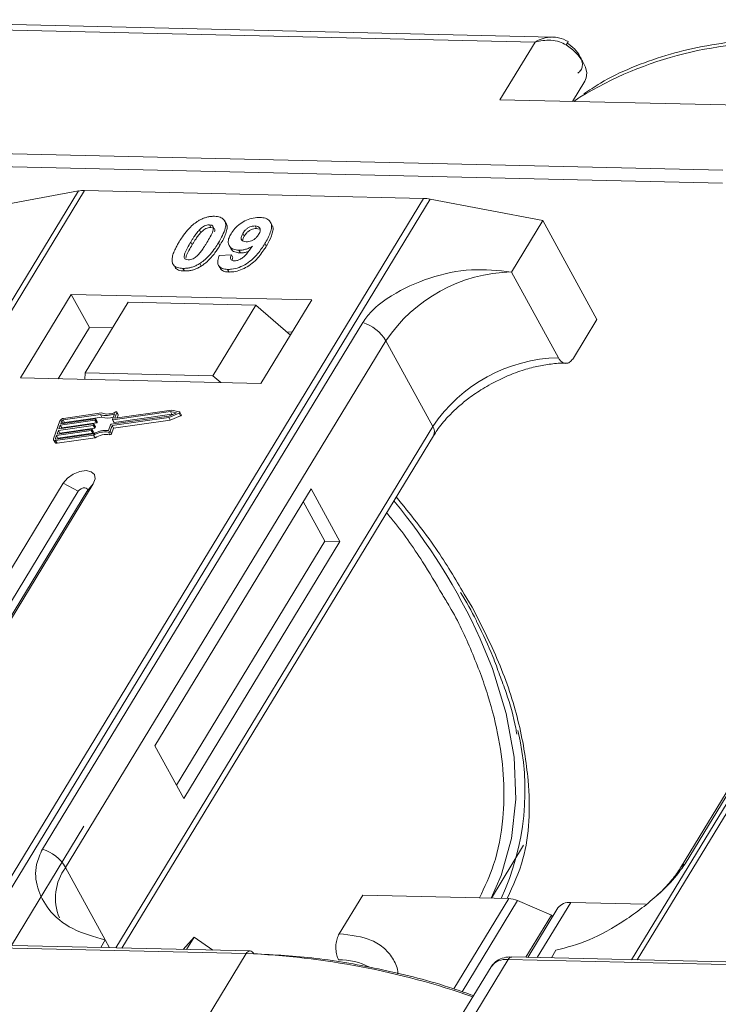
# Model space of a CAD drawing. Header units: millimetres. Extents: x 506 to 1981, y 649 to 1682.
# Tile 53 of 86: x 1360 to 1394, y 1576 to 1623. Entities that reach past the tile are written whole.
import ezdxf

# ---------------------------------------------------------------- set-up
doc = ezdxf.new("R2010")
doc.units = ezdxf.units.MM

msp = doc.modelspace()

# ---------------------------------------------------------------- linework, layer by layer
at = {"color": 7, "linetype": 'Continuous', "lineweight": 15}
for p, q in [((1385.748, 1622.19), (1349.678, 1623.018)), ((1349.313, 1622.768), (1384.921, 1621.951)), ((1384.921, 1621.951), (1383.24, 1619.189)), ((1386.709, 1619.11), (1387.301, 1620.083)), ((1383.24, 1619.189), (1395.759, 1618.902)), ((1393.892, 1615.833), (1358.284, 1616.65)), ((1358.27, 1616.028), (1393.877, 1615.211)), ((1363.084, 1614.832), (1341.403, 1579.202)), ((1341.673, 1579.196), (1363.369, 1614.853)), ((1358.706, 1614.026), (1363.084, 1614.832)), ((1363.369, 1614.853), (1379.586, 1614.481)), ((1379.586, 1614.481), (1357.889, 1578.824)), ((1358.222, 1578.816), (1379.902, 1614.446)), ((1379.902, 1614.446), (1385.284, 1613.416)), ((1370.143, 1613.283), (1370.074, 1613.409)), ((1383.79, 1610.961), (1385.284, 1613.416)), ((1385.284, 1613.416), (1387.87, 1608.688)), ((1411.21, 1613.727), (1389.53, 1578.097)), ((1389.799, 1578.091), (1411.496, 1613.748)), ((1368.873, 1612.979), (1368.942, 1612.853)), ((1369.345, 1613.212), (1369.414, 1613.086)), ((1371.6, 1613.036), (1371.531, 1613.162)), ((1371.6, 1613.036), (1371.727, 1613.01)), ((1372.33, 1613.218), (1372.261, 1613.344)), ((1370.945, 1612.803), (1371.014, 1612.677)), ((1368.451, 1612.388), (1368.52, 1612.262)), ((1369.844, 1612.227), (1369.775, 1612.353)), ((1370.291, 1612.223), (1370.36, 1612.097)), ((1370.756, 1611.999), (1370.825, 1611.873)), ((1372.067, 1612.197), (1371.998, 1612.323)), ((1369.816, 1611.745), (1370.4, 1611.784)), ((1370.4, 1611.784), (1370.468, 1611.658)), ((1367.656, 1611.272), (1367.725, 1611.146)), ((1368.081, 1611.135), (1368.15, 1611.009)), ((1368.888, 1611.369), (1368.957, 1611.243)), ((1369.78, 1611.279), (1369.849, 1611.153)), ((1370.214, 1611.086), (1370.283, 1610.96)), ((1386.031, 1606.863), (1383.79, 1610.961)), ((1362.743, 1609.888), (1360.316, 1605.898)), ((1374.236, 1609.624), (1362.743, 1609.888)), ((1362.743, 1609.888), (1363.605, 1608.312)), ((1371.809, 1605.635), (1374.236, 1609.624)), ((1365.466, 1609.514), (1363.412, 1606.139)), ((1371.571, 1609.374), (1365.466, 1609.514)), ((1369.517, 1605.998), (1371.571, 1609.374)), ((1371.571, 1609.374), (1373.216, 1607.947)), ((1386.75, 1606.847), (1387.87, 1608.688)), ((1376.677, 1608.553), (1361.364, 1583.387)), ((1363.605, 1608.312), (1362.112, 1605.857)), ((1364.719, 1608.287), (1363.605, 1608.312)), ((1373.302, 1608.09), (1373.045, 1608.096)), ((1392.087, 1582.682), (1407.4, 1607.848)), ((1362.472, 1582.51), (1377.785, 1607.676)), ((1380.027, 1603.578), (1377.785, 1607.676)), ((1407.185, 1607.661), (1391.872, 1582.496)), ((1360.316, 1605.898), (1371.809, 1605.635)), ((1363.412, 1606.139), (1363.388, 1605.828)), ((1369.517, 1605.998), (1363.412, 1606.139)), ((1369.885, 1605.679), (1369.517, 1605.998)), ((1364.136, 1604.149), (1362.348, 1603.895)), ((1364.19, 1604.224), (1362.373, 1603.966)), ((1362.417, 1603.769), (1364.205, 1604.023)), ((1364.205, 1604.023), (1364.136, 1604.149)), ((1364.649, 1603.684), (1367.408, 1604.076)), ((1364.692, 1603.623), (1367.402, 1604.007)), ((1364.709, 1603.911), (1364.807, 1604.185)), ((1367.485, 1604.288), (1364.725, 1603.897)), ((1364.794, 1603.77), (1367.554, 1604.162)), ((1364.826, 1603.995), (1364.918, 1604.252)), ((1364.834, 1603.981), (1364.826, 1603.995)), ((1367.529, 1604.362), (1364.843, 1603.98)), ((1364.987, 1604.144), (1364.918, 1604.27)), ((1364.918, 1604.252), (1364.987, 1604.125)), ((1364.94, 1603.994), (1364.987, 1604.125)), ((1367.402, 1604.007), (1367.893, 1604.214)), ((1367.471, 1603.881), (1367.402, 1604.007)), ((1367.408, 1604.076), (1367.77, 1604.228)), ((1367.471, 1603.881), (1367.962, 1604.088)), ((1367.77, 1604.228), (1367.485, 1604.288)), ((1367.554, 1604.162), (1367.485, 1604.288)), ((1367.917, 1604.28), (1367.529, 1604.362)), ((1367.554, 1604.162), (1367.594, 1604.154)), ((1367.893, 1604.214), (1367.962, 1604.088)), ((1368.001, 1604.143), (1367.933, 1604.269)), ((1362.198, 1603.841), (1361.892, 1602.989)), ((1363.784, 1603.628), (1362.124, 1603.392)), ((1362.149, 1603.463), (1363.81, 1603.699)), ((1362.213, 1603.641), (1362.149, 1603.463)), ((1362.193, 1603.266), (1363.853, 1603.502)), ((1363.873, 1603.876), (1362.213, 1603.641)), ((1362.282, 1603.515), (1362.213, 1603.641)), ((1362.238, 1603.712), (1363.899, 1603.947)), ((1362.289, 1603.854), (1362.238, 1603.712)), ((1362.27, 1603.48), (1362.282, 1603.515)), ((1362.282, 1603.515), (1363.942, 1603.75)), ((1362.358, 1603.729), (1362.289, 1603.854)), ((1362.348, 1603.895), (1362.417, 1603.769)), ((1363.853, 1603.502), (1363.784, 1603.628)), ((1363.826, 1603.685), (1363.813, 1603.649)), ((1363.882, 1603.523), (1363.813, 1603.649)), ((1363.895, 1603.568), (1363.826, 1603.694)), ((1363.895, 1603.559), (1363.826, 1603.685)), ((1363.942, 1603.75), (1363.873, 1603.876)), ((1363.882, 1603.523), (1363.895, 1603.559)), ((1363.915, 1603.933), (1363.902, 1603.897)), ((1363.971, 1603.771), (1363.902, 1603.897)), ((1363.984, 1603.816), (1363.915, 1603.942)), ((1363.984, 1603.807), (1363.915, 1603.933)), ((1363.971, 1603.771), (1363.984, 1603.807)), ((1364.521, 1603.389), (1364.62, 1603.663)), ((1364.594, 1603.348), (1364.692, 1603.623)), ((1364.663, 1603.222), (1364.761, 1603.496)), ((1364.761, 1603.496), (1364.692, 1603.623)), ((1364.709, 1603.902), (1364.778, 1603.776)), ((1364.794, 1603.77), (1364.725, 1603.897)), ((1364.761, 1603.496), (1367.471, 1603.881)), ((1380.027, 1603.578), (1364.866, 1578.663)), ((1362.035, 1603.144), (1361.984, 1603.002)), ((1361.991, 1602.902), (1363.808, 1603.16)), ((1362.017, 1602.973), (1363.805, 1603.227)), ((1363.695, 1603.38), (1362.035, 1603.144)), ((1362.104, 1603.018), (1362.035, 1603.144)), ((1362.06, 1603.215), (1363.72, 1603.451)), ((1362.124, 1603.392), (1362.06, 1603.215)), ((1362.06, 1602.776), (1363.877, 1603.034)), ((1362.091, 1602.984), (1362.104, 1603.018)), ((1362.104, 1603.018), (1363.764, 1603.254)), ((1362.193, 1603.266), (1362.124, 1603.392)), ((1362.18, 1603.232), (1362.193, 1603.266)), ((1363.764, 1603.254), (1363.695, 1603.38)), ((1363.737, 1603.436), (1363.724, 1603.401)), ((1363.793, 1603.275), (1363.724, 1603.401)), ((1363.806, 1603.319), (1363.737, 1603.446)), ((1363.737, 1603.436), (1363.806, 1603.31)), ((1363.793, 1603.275), (1363.806, 1603.31)), ((1363.877, 1603.034), (1363.808, 1603.16)), ((1364.517, 1603.307), (1364.586, 1603.181)), ((1364.663, 1603.222), (1364.594, 1603.348)), ((1365.164, 1578.657), (1380.06, 1603.137)), ((1361.893, 1602.934), (1361.962, 1602.808)), ((1361.984, 1603.002), (1361.999, 1602.974)), ((1362.06, 1602.776), (1361.991, 1602.902)), ((1362.356, 1600.873), (1356.754, 1591.666)), ((1358.19, 1591.633), (1363.793, 1600.84)), ((1362.356, 1600.873), (1363.076, 1600.483)), ((1363.793, 1600.84), (1363.486, 1600.473)), ((1363.076, 1600.483), (1357.474, 1591.276)), ((1357.934, 1591.349), (1363.486, 1600.473)), ((1374.208, 1600.6), (1366.738, 1588.324)), ((1375.588, 1598.079), (1374.208, 1600.6)), ((1374.869, 1598.095), (1373.835, 1599.987)), ((1367.773, 1586.433), (1374.869, 1598.095)), ((1368.118, 1585.803), (1375.588, 1598.079)), ((1375.588, 1598.079), (1374.869, 1598.095)), ((1381.913, 1594.944), (1381.528, 1595.565)), ((1366.738, 1588.324), (1368.118, 1585.803)), ((1363.344, 1584.481), (1359.874, 1578.778)), ((1382.835, 1581.042), (1384.37, 1583.564)), ((1362.472, 1582.51), (1364.368, 1579.043)), ((1375.554, 1579.342), (1376.674, 1581.183)), ((1376.674, 1581.183), (1383.659, 1581.023)), ((1383.659, 1581.023), (1381.033, 1576.708)), ((1384.077, 1580.924), (1381.428, 1576.571)), ((1384.077, 1580.924), (1385.708, 1580.229)), ((1386.01, 1580.571), (1384.574, 1578.211)), ((1385.02, 1578.201), (1386.62, 1580.83)), ((1390.196, 1580.748), (1386.62, 1580.83)), ((1384.482, 1578.213), (1385.708, 1580.229)), ((1385.752, 1580.148), (1385.708, 1580.229)), ((1335.501, 1579.208), (1371.109, 1578.391)), ((1371.291, 1578.516), (1335.684, 1579.333)), ((1364.368, 1579.043), (1364.147, 1578.68)), ((1364.368, 1579.043), (1364.573, 1578.67)), ((1368.094, 1578.589), (1368.613, 1579.177)), ((1368.253, 1578.586), (1368.613, 1579.177)), ((1368.613, 1579.177), (1369.508, 1578.557)), ((1385.696, 1578.185), (1385.918, 1578.549)), ((1371.109, 1578.391), (1369.241, 1575.322)), ((1381.76, 1575.035), (1383.628, 1578.104)), ((1383.628, 1578.104), (1419.236, 1577.287)), ((1419.418, 1577.412), (1383.81, 1578.229)), ((1382.814, 1577.758), (1381.165, 1575.049))]:
    msp.add_line(p, q, dxfattribs=at)
at = {"color": 7, "linetype": 'Continuous', "lineweight": 15, "flags": 128}
for points in [[(1387.301, 1620.083), (1387.368, 1620.241), (1387.388, 1620.485), (1387.329, 1620.754), (1387.192, 1621.036), (1386.986, 1621.315), (1386.72, 1621.579), (1386.408, 1621.813)], [(1387.061, 1619.309), (1387.017, 1619.279), (1386.773, 1619.108)], [(1364.843, 1603.98), (1364.838, 1603.98), (1364.834, 1603.981), (1364.831, 1603.982), (1364.828, 1603.983), (1364.826, 1603.986), (1364.825, 1603.988), (1364.825, 1603.992), (1364.826, 1603.995)], [(1364.864, 1604.274), (1364.876, 1604.279), (1364.888, 1604.281), (1364.899, 1604.281), (1364.908, 1604.279), (1364.914, 1604.274), (1364.919, 1604.268), (1364.92, 1604.26), (1364.918, 1604.252)], [(1367.917, 1604.28), (1367.926, 1604.276), (1367.932, 1604.269), (1367.935, 1604.261), (1367.933, 1604.251), (1367.927, 1604.24), (1367.918, 1604.23), (1367.907, 1604.221), (1367.893, 1604.214)], [(1367.962, 1604.088), (1367.976, 1604.095), (1367.987, 1604.104), (1367.996, 1604.114), (1368.002, 1604.125), (1368.004, 1604.135), (1368.001, 1604.143)], [(1363.81, 1603.699), (1363.814, 1603.699), (1363.818, 1603.699), (1363.821, 1603.698), (1363.824, 1603.696), (1363.826, 1603.694), (1363.827, 1603.691), (1363.827, 1603.688), (1363.826, 1603.685)], [(1363.899, 1603.947), (1363.903, 1603.948), (1363.907, 1603.947), (1363.91, 1603.946), (1363.913, 1603.944), (1363.915, 1603.942), (1363.916, 1603.939), (1363.916, 1603.936), (1363.915, 1603.933)], [(1364.725, 1603.897), (1364.721, 1603.896), (1364.717, 1603.897), (1364.714, 1603.898), (1364.711, 1603.899), (1364.709, 1603.902), (1364.708, 1603.904), (1364.708, 1603.908), (1364.709, 1603.911)], [(1363.72, 1603.451), (1363.725, 1603.451), (1363.729, 1603.451), (1363.732, 1603.45), (1363.735, 1603.448), (1363.737, 1603.446), (1363.738, 1603.443), (1363.738, 1603.44), (1363.737, 1603.436)], [(1361.991, 1602.902), (1361.965, 1602.901), (1361.942, 1602.903), (1361.921, 1602.91), (1361.905, 1602.92), (1361.894, 1602.934), (1361.888, 1602.95), (1361.887, 1602.969), (1361.892, 1602.989)], [(1361.984, 1603.002), (1361.982, 1602.996), (1361.982, 1602.989), (1361.984, 1602.984), (1361.988, 1602.979), (1361.993, 1602.976), (1362, 1602.974), (1362.008, 1602.973), (1362.017, 1602.973)], [(1363.793, 1600.84), (1363.881, 1601.076), (1363.846, 1601.279), (1363.694, 1601.417), (1363.448, 1601.47), (1363.144, 1601.43), (1362.83, 1601.302), (1362.553, 1601.106), (1362.356, 1600.873)], [(1363.486, 1600.473), (1363.511, 1600.541), (1363.501, 1600.598), (1363.458, 1600.638), (1363.388, 1600.653), (1363.301, 1600.641), (1363.212, 1600.605), (1363.133, 1600.549), (1363.076, 1600.483)], [(1382.812, 1581.042), (1383.301, 1582.129), (1383.798, 1583.885), (1384.005, 1585.773), (1383.92, 1587.77), (1383.543, 1589.856), (1382.879, 1592.007), (1382.293, 1593.438)]]:
    msp.add_lwpolyline(points, dxfattribs=at)
at = {"color": 7, "linetype": 'Continuous', "lineweight": 15}
for centre, radius, start, end in [((1385.745, 1622.279), 0.81, 324.8839, 338.0058), ((1396.33, 1604.126), 17.788, 86.5445, 121.4052), ((1363.329, 1613.449), 1.404, 88.3644, 100.0749), ((1379.534, 1612.558), 1.923, 78.9596, 88.4511), ((1383.958, 1603.524), 7.439, 91.2925, 146.0732), ((1376.035, 1606.603), 2.052, 31.4947, 71.765), ((1386.199, 1599.426), 7.439, 91.2925, 146.0732), ((1362.403, 1603.74), 0.229, 97.4207, 153.8527), ((1364.427, 1605.009), 0.907, 251.2927, 294.8085), ((1364.472, 1604.993), 0.819, 249.8549, 298.6145), ((1364.487, 1604.826), 0.85, 250.6487, 287.8017), ((1364.968, 1604.134), 0.0214, 336.1246, 26.8104), ((1362.358, 1603.82), 0.0762, 97.4207, 153.8527), ((1362.427, 1603.693), 0.0769, 97.5763, 152.4403), ((1363.779, 1603.666), 0.0381, 277.4207, 333.8527), ((1363.848, 1603.54), 0.0381, 277.4207, 333.8527), ((1363.868, 1603.914), 0.0381, 277.4207, 333.8527), ((1363.885, 1603.563), 0.011, 336.9348, 26.0002), ((1363.937, 1603.788), 0.0381, 277.4207, 333.8527), ((1363.974, 1603.811), 0.011, 336.9348, 26.0002), ((1364.654, 1603.646), 0.0381, 97.4207, 153.8527), ((1364.79, 1603.785), 0.0149, 216.6597, 287.1115), ((1379.685, 1603.331), 0.422, 332.7392, 35.9387), ((1363.69, 1603.418), 0.0381, 277.4207, 333.8527), ((1363.759, 1603.292), 0.0381, 277.4207, 333.8527), ((1364.408, 1602.221), 1.173, 84.4424, 120.9301), ((1363.796, 1603.315), 0.011, 336.9348, 26.0002), ((1364.35, 1602.323), 0.998, 80.3986, 122.9491), ((1364.419, 1602.197), 0.998, 80.3986, 122.9491), ((1364.527, 1603.38), 0.0736, 261.7629, 334.647), ((1364.596, 1603.254), 0.0736, 261.7629, 334.647), ((1362.034, 1602.862), 0.0892, 216.6597, 287.1115), ((1354.657, 1580.729), 30.418, 24.6956, 39.3803), ((1372.168, 1586.186), 12.266, 335.1495, 13.5408), ((1360.722, 1581.438), 2.052, 31.4947, 71.765), ((1364.418, 1581.047), 2.434, 143.0587, 202.974), ((1392.285, 1582.239), 0.486, 114.0436, 148.1804), ((1383.609, 1579.869), 1.154, 66.0507, 87.522), ((1386.54, 1580.171), 0.664, 83.0653, 142.99), ((1371.308, 1578.295), 0.221, 94.3757, 154.3004), ((1369.605, 1541.077), 37.344, 70.7099, 87.6924), ((1371.267, 1578.3), 0.217, 22.384, 83.6695), ((1375.571, 1575.033), 3.065, 62.2208, 90.8537), ((1383.504, 1577.266), 0.847, 81.5639, 144.4913), ((1383.827, 1578.008), 0.221, 94.3757, 154.3004)]:
    msp.add_arc(centre, radius, start, end, dxfattribs=at)
for points, knots in [([(1384.921, 1621.951), (1385.047, 1622.018), (1385.3, 1622.152), (1385.574, 1622.177), (1385.71, 1622.19)], [0, 0, 0, 0, 0.5004556, 1, 1, 1, 1]), ([(1386.408, 1621.813), (1386.304, 1621.868), (1386.074, 1621.988), (1385.553, 1622.073), (1385.168, 1621.999), (1384.921, 1621.951)], [0, 0, 0, 0, 0.227063, 0.501587, 1, 1, 1, 1]), ([(1386.497, 1621.976), (1386.348, 1622.05), (1386.109, 1622.167), (1385.848, 1622.184), (1385.749, 1622.19)], [0, 0, 0, 0, 0.623477, 1, 1, 1, 1]), ([(1397.695, 1622.115), (1397.353, 1622.123), (1396.339, 1622.147), (1394.736, 1622.026), (1392.892, 1621.759), (1391.15, 1621.333), (1389.524, 1620.747), (1388.211, 1620.129), (1387.508, 1619.646), (1387.248, 1619.467)], [0, 0, 0, 0, 0.082192, 0.244094, 0.406946, 0.570776, 0.735755, 0.902211, 1, 1, 1, 1]), ([(1386.958, 1620.465), (1387.012, 1620.509), (1387.122, 1620.597), (1387.188, 1620.797), (1387.177, 1621.03), (1387.099, 1621.197), (1387.061, 1621.28)], [0, 0, 0, 0, 0.245513, 0.5, 0.754487, 1, 1, 1, 1]), ([(1367.899, 1612.401), (1367.95, 1612.483), (1368.067, 1612.669), (1368.317, 1612.992), (1368.575, 1613.249), (1368.767, 1613.374), (1368.787, 1613.387)], [0, 0, 0, 0, 0.2367308, 0.5375555, 0.9496679, 1, 1, 1, 1]), ([(1368.787, 1613.387), (1368.838, 1613.417), (1368.941, 1613.478), (1369.105, 1613.546), (1369.272, 1613.594), (1369.408, 1613.615), (1369.515, 1613.622), (1369.568, 1613.622), (1369.594, 1613.622)], [0, 0, 0, 0, 0.193776, 0.3936, 0.587864, 0.788908, 0.894169, 1, 1, 1, 1]), ([(1369.594, 1613.622), (1369.688, 1613.613), (1369.875, 1613.596), (1370.054, 1613.468), (1370.14, 1613.284), (1370.096, 1612.911), (1369.911, 1612.59), (1369.775, 1612.353)], [0, 0, 0, 0, 0.147566, 0.296688, 0.431278, 0.580404, 1, 1, 1, 1]), ([(1370.378, 1612.792), (1370.434, 1612.874), (1370.546, 1613.04), (1370.807, 1613.27), (1371.119, 1613.447), (1371.458, 1613.56), (1371.662, 1613.568), (1371.769, 1613.572)], [0, 0, 0, 0, 0.197927, 0.397728, 0.597413, 0.790584, 1, 1, 1, 1]), ([(1371.769, 1613.572), (1371.862, 1613.563), (1372.049, 1613.545), (1372.232, 1613.415), (1372.328, 1613.223), (1372.3, 1612.891), (1372.149, 1612.577), (1372.019, 1612.359), (1371.998, 1612.323)], [0, 0, 0, 0, 0.148288, 0.297745, 0.443713, 0.607791, 0.934708, 1, 1, 1, 1]), ([(1368.451, 1612.388), (1368.477, 1612.429), (1368.527, 1612.511), (1368.599, 1612.622), (1368.666, 1612.72), (1368.729, 1612.807), (1368.796, 1612.894), (1368.847, 1612.95), (1368.873, 1612.979)], [0, 0, 0, 0, 0.205942, 0.411959, 0.558149, 0.704502, 0.851801, 1, 1, 1, 1]), ([(1368.873, 1612.979), (1368.916, 1613.021), (1368.985, 1613.089), (1369.11, 1613.164), (1369.224, 1613.203), (1369.301, 1613.212), (1369.341, 1613.212), (1369.345, 1613.212)], [0, 0, 0, 0, 0.334804, 0.542561, 0.750382, 0.970721, 1, 1, 1, 1]), ([(1368.942, 1612.853), (1368.985, 1612.895), (1369.054, 1612.963), (1369.179, 1613.038), (1369.293, 1613.077), (1369.37, 1613.086), (1369.409, 1613.086), (1369.414, 1613.086)], [0, 0, 0, 0, 0.334804, 0.542561, 0.750382, 0.970721, 1, 1, 1, 1]), ([(1369.345, 1613.212), (1369.384, 1613.208), (1369.454, 1613.2), (1369.52, 1613.151), (1369.546, 1613.059), (1369.512, 1612.888), (1369.39, 1612.647), (1369.28, 1612.463), (1369.225, 1612.37)], [0, 0, 0, 0, 0.1046136, 0.1888141, 0.2735119, 0.444127, 0.7194809, 1, 1, 1, 1]), ([(1369.414, 1613.086), (1369.453, 1613.082), (1369.523, 1613.074), (1369.588, 1613.025), (1369.611, 1612.957), (1369.599, 1612.904), (1369.593, 1612.877)], [0, 0, 0, 0, 0.293658, 0.530016, 0.767769, 1, 1, 1, 1]), ([(1369.844, 1612.227), (1369.892, 1612.309), (1370.042, 1612.564), (1370.186, 1612.902), (1370.209, 1613.179), (1370.148, 1613.255), (1370.131, 1613.276)], [0, 0, 0, 0, 0.220552, 0.687786, 0.91457, 1, 1, 1, 1]), ([(1370.945, 1612.803), (1370.98, 1612.856), (1371.037, 1612.941), (1371.157, 1613.05), (1371.276, 1613.114), (1371.406, 1613.157), (1371.486, 1613.16), (1371.531, 1613.162)], [0, 0, 0, 0, 0.29132, 0.465539, 0.641632, 0.798664, 1, 1, 1, 1]), ([(1371.014, 1612.677), (1371.049, 1612.73), (1371.106, 1612.815), (1371.226, 1612.924), (1371.345, 1612.988), (1371.475, 1613.031), (1371.555, 1613.034), (1371.6, 1613.036)], [0, 0, 0, 0, 0.29132, 0.465539, 0.641632, 0.798664, 1, 1, 1, 1]), ([(1371.531, 1613.162), (1371.577, 1613.157), (1371.67, 1613.146), (1371.751, 1613.071), (1371.784, 1612.972), (1371.757, 1612.859), (1371.716, 1612.785), (1371.697, 1612.75)], [0, 0, 0, 0, 0.207955, 0.420406, 0.62732, 0.827707, 1, 1, 1, 1]), ([(1372.067, 1612.197), (1372.115, 1612.279), (1372.26, 1612.526), (1372.388, 1612.86), (1372.396, 1613.124), (1372.332, 1613.196), (1372.319, 1613.211)], [0, 0, 0, 0, 0.227122, 0.68486, 0.934898, 1, 1, 1, 1]), ([(1368.52, 1612.262), (1368.546, 1612.303), (1368.596, 1612.385), (1368.668, 1612.495), (1368.735, 1612.594), (1368.798, 1612.681), (1368.865, 1612.768), (1368.916, 1612.824), (1368.942, 1612.853)], [0, 0, 0, 0, 0.205942, 0.411959, 0.558149, 0.704502, 0.851801, 1, 1, 1, 1]), ([(1370.756, 1611.999), (1370.663, 1612.009), (1370.477, 1612.029), (1370.306, 1612.167), (1370.228, 1612.359), (1370.261, 1612.579), (1370.343, 1612.727), (1370.378, 1612.792)], [0, 0, 0, 0, 0.210189, 0.421773, 0.623603, 0.837034, 1, 1, 1, 1]), ([(1371.099, 1612.406), (1371.052, 1612.411), (1370.966, 1612.42), (1370.884, 1612.48), (1370.853, 1612.562), (1370.873, 1612.674), (1370.918, 1612.755), (1370.945, 1612.803)], [0, 0, 0, 0, 0.213937, 0.398075, 0.583091, 0.751666, 1, 1, 1, 1]), ([(1370.932, 1612.455), (1370.934, 1612.481), (1370.941, 1612.552), (1370.986, 1612.628), (1371.014, 1612.677)], [0, 0, 0, 0, 0.366323, 1, 1, 1, 1]), ([(1371.697, 1612.75), (1371.664, 1612.702), (1371.609, 1612.62), (1371.484, 1612.518), (1371.357, 1612.453), (1371.222, 1612.41), (1371.14, 1612.407), (1371.099, 1612.406)], [0, 0, 0, 0, 0.267394, 0.447214, 0.627122, 0.813065, 1, 1, 1, 1]), ([(1367.577, 1611.402), (1367.569, 1611.436), (1367.553, 1611.505), (1367.564, 1611.652), (1367.614, 1611.842), (1367.704, 1612.05), (1367.802, 1612.237), (1367.866, 1612.346), (1367.899, 1612.401)], [0, 0, 0, 0, 0.118441, 0.239346, 0.459593, 0.684925, 0.84224, 1, 1, 1, 1]), ([(1368.33, 1611.544), (1368.284, 1611.55), (1368.21, 1611.56), (1368.151, 1611.616), (1368.133, 1611.712), (1368.169, 1611.882), (1368.294, 1612.121), (1368.399, 1612.299), (1368.451, 1612.388)], [0, 0, 0, 0, 0.12537, 0.20229, 0.279179, 0.464758, 0.730582, 1, 1, 1, 1]), ([(1368.223, 1611.63), (1368.227, 1611.663), (1368.242, 1611.779), (1368.366, 1611.996), (1368.469, 1612.173), (1368.52, 1612.262)], [0, 0, 0, 0, 0.166989, 0.580698, 1, 1, 1, 1]), ([(1369.225, 1612.37), (1369.2, 1612.329), (1369.149, 1612.248), (1369.078, 1612.137), (1369.01, 1612.038), (1368.947, 1611.95), (1368.88, 1611.863), (1368.828, 1611.806), (1368.802, 1611.778)], [0, 0, 0, 0, 0.20527, 0.410616, 0.55715, 0.703844, 0.851471, 1, 1, 1, 1]), ([(1369.775, 1612.353), (1369.723, 1612.271), (1369.606, 1612.085), (1369.362, 1611.768), (1369.105, 1611.512), (1368.915, 1611.387), (1368.888, 1611.369)], [0, 0, 0, 0, 0.237281, 0.538591, 0.932677, 1, 1, 1, 1]), ([(1368.957, 1611.243), (1369.005, 1611.276), (1369.103, 1611.342), (1369.266, 1611.481), (1369.439, 1611.659), (1369.599, 1611.86), (1369.733, 1612.05), (1369.807, 1612.168), (1369.844, 1612.227)], [0, 0, 0, 0, 0.118595, 0.239509, 0.447458, 0.659935, 0.829685, 1, 1, 1, 1]), ([(1371.998, 1612.323), (1371.946, 1612.241), (1371.79, 1611.995), (1371.517, 1611.655), (1371.127, 1611.348), (1370.765, 1611.168), (1370.448, 1611.089), (1370.276, 1611.087), (1370.214, 1611.086)], [0, 0, 0, 0, 0.142337, 0.429127, 0.589943, 0.751205, 0.909895, 1, 1, 1, 1]), ([(1370.283, 1610.96), (1370.384, 1610.964), (1370.586, 1610.971), (1370.921, 1611.081), (1371.251, 1611.259), (1371.628, 1611.573), (1371.881, 1611.902), (1372.029, 1612.137), (1372.067, 1612.197)], [0, 0, 0, 0, 0.14324, 0.28761, 0.430449, 0.591135, 0.89544, 1, 1, 1, 1]), ([(1370.372, 1612.104), (1370.385, 1612.074), (1370.427, 1611.979), (1370.588, 1611.894), (1370.755, 1611.879), (1370.825, 1611.873)], [0, 0, 0, 0, 0.20752, 0.66568, 1, 1, 1, 1]), ([(1370.534, 1611.493), (1370.575, 1611.496), (1370.657, 1611.501), (1370.803, 1611.559), (1370.967, 1611.661), (1371.181, 1611.881), (1371.311, 1612.066), (1371.401, 1612.193)], [0, 0, 0, 0, 0.112015, 0.224355, 0.367768, 0.565827, 1, 1, 1, 1]), ([(1371.401, 1612.193), (1371.349, 1612.164), (1371.245, 1612.104), (1371.106, 1612.052), (1370.996, 1612.023), (1370.914, 1612.007), (1370.834, 1611.999), (1370.782, 1611.999), (1370.756, 1611.999)], [0, 0, 0, 0, 0.243491, 0.496266, 0.61821, 0.741704, 0.870158, 1, 1, 1, 1]), ([(1368.802, 1611.778), (1368.759, 1611.736), (1368.69, 1611.668), (1368.566, 1611.592), (1368.454, 1611.554), (1368.376, 1611.545), (1368.336, 1611.544), (1368.33, 1611.544)], [0, 0, 0, 0, 0.333678, 0.540413, 0.747264, 0.961209, 1, 1, 1, 1]), ([(1370.214, 1611.086), (1370.121, 1611.095), (1369.952, 1611.111), (1369.794, 1611.228), (1369.725, 1611.404), (1369.754, 1611.589), (1369.802, 1611.711), (1369.816, 1611.745)], [0, 0, 0, 0, 0.242788, 0.438865, 0.634801, 0.900936, 1, 1, 1, 1]), ([(1370.4, 1611.784), (1370.379, 1611.734), (1370.348, 1611.659), (1370.359, 1611.569), (1370.405, 1611.519), (1370.47, 1611.497), (1370.516, 1611.495), (1370.534, 1611.493)], [0, 0, 0, 0, 0.344714, 0.529059, 0.714209, 0.892196, 1, 1, 1, 1]), ([(1370.429, 1611.516), (1370.432, 1611.542), (1370.436, 1611.588), (1370.459, 1611.637), (1370.468, 1611.658)], [0, 0, 0, 0, 0.569737, 1, 1, 1, 1]), ([(1370.825, 1611.873), (1370.875, 1611.874), (1370.975, 1611.876), (1371.108, 1611.905), (1371.186, 1611.933), (1371.208, 1611.94)], [0, 0, 0, 0, 0.409454, 0.83528, 1, 1, 1, 1]), ([(1368.081, 1611.135), (1368.034, 1611.137), (1367.939, 1611.142), (1367.813, 1611.172), (1367.705, 1611.223), (1367.638, 1611.286), (1367.598, 1611.348), (1367.584, 1611.384), (1367.577, 1611.402)], [0, 0, 0, 0, 0.192635, 0.388697, 0.582015, 0.783044, 0.890959, 1, 1, 1, 1]), ([(1367.729, 1611.148), (1367.741, 1611.135), (1367.776, 1611.095), (1367.868, 1611.052), (1367.973, 1611.024), (1368.071, 1611.012), (1368.124, 1611.01), (1368.15, 1611.009)], [0, 0, 0, 0, 0.1439251, 0.4158521, 0.6974827, 0.848301, 1, 1, 1, 1]), ([(1368.888, 1611.369), (1368.837, 1611.339), (1368.734, 1611.278), (1368.57, 1611.21), (1368.403, 1611.162), (1368.267, 1611.141), (1368.16, 1611.135), (1368.108, 1611.135), (1368.081, 1611.135)], [0, 0, 0, 0, 0.193769, 0.393564, 0.587886, 0.789131, 0.894283, 1, 1, 1, 1]), ([(1368.15, 1611.009), (1368.199, 1611.009), (1368.297, 1611.01), (1368.456, 1611.033), (1368.621, 1611.077), (1368.762, 1611.135), (1368.874, 1611.193), (1368.929, 1611.226), (1368.957, 1611.243)], [0, 0, 0, 0, 0.193594, 0.390501, 0.584817, 0.78683, 0.892868, 1, 1, 1, 1]), ([(1369.852, 1611.155), (1369.888, 1611.107), (1369.957, 1611.015), (1370.13, 1610.968), (1370.244, 1610.962), (1370.283, 1610.96)], [0, 0, 0, 0, 0.4158523, 0.8021376, 1, 1, 1, 1]), ([(1383.79, 1610.961), (1383.159, 1611.029), (1381.898, 1611.166), (1379.852, 1610.742), (1378.218, 1609.992), (1377.155, 1609.206), (1376.806, 1608.73), (1376.677, 1608.553)], [0, 0, 0, 0, 0.249096, 0.498243, 0.745205, 0.90541, 1, 1, 1, 1]), ([(1386.75, 1606.847), (1386.704, 1606.785), (1386.612, 1606.661), (1386.441, 1606.585), (1386.269, 1606.607), (1386.127, 1606.71), (1386.059, 1606.82), (1386.031, 1606.863)], [0, 0, 0, 0, 0.2146939, 0.4293877, 0.6440816, 0.8587754, 1, 1, 1, 1]), ([(1382.815, 1605.612), (1383.165, 1605.788), (1383.657, 1606.035), (1384.395, 1606.294), (1385.009, 1606.464), (1385.692, 1606.573), (1386.158, 1606.614), (1386.367, 1606.596), (1386.382, 1606.595)], [0, 0, 0, 0, 0.288391, 0.40474, 0.594322, 0.785544, 0.984773, 1, 1, 1, 1]), ([(1380.076, 1603.139), (1380.125, 1603.225), (1380.295, 1603.524), (1380.702, 1604.002), (1381.229, 1604.516), (1381.784, 1604.965), (1382.311, 1605.327), (1382.68, 1605.536), (1382.815, 1605.612)], [0, 0, 0, 0, 0.097286, 0.340622, 0.525469, 0.686972, 0.885597, 1, 1, 1, 1]), ([(1381.528, 1595.565), (1381.101, 1596.295), (1380.184, 1597.86), (1378.943, 1599.394), (1378.281, 1600.213)], [0, 0, 0, 0, 0.466038, 1, 1, 1, 1]), ([(1377.82, 1599.456), (1377.891, 1599.372), (1378.537, 1598.606), (1379.455, 1597.296), (1380.176, 1596.072), (1380.485, 1595.549)], [0, 0, 0, 0, 0.06598, 0.600586, 1, 1, 1, 1]), ([(1380.485, 1595.549), (1380.603, 1595.357), (1381.162, 1594.45), (1381.912, 1592.828), (1382.713, 1590.713), (1383.216, 1588.664), (1383.455, 1586.698), (1383.408, 1584.67), (1383.066, 1582.745), (1382.505, 1581.573), (1382.257, 1581.055)], [0, 0, 0, 0, 0.035913, 0.169774, 0.303613, 0.437474, 0.568525, 0.699596, 0.867234, 1, 1, 1, 1]), ([(1381.359, 1595.644), (1381.623, 1595.202), (1381.913, 1594.715), (1382.135, 1594.232), (1382.155, 1594.189)], [0, 0, 0, 0, 0.909028, 1, 1, 1, 1]), ([(1383.583, 1581.025), (1383.868, 1581.641), (1384.64, 1583.315), (1384.717, 1586.2), (1384.221, 1589.332), (1383.339, 1592.119), (1382.387, 1594.006), (1381.913, 1594.944)], [0, 0, 0, 0, 0.16364, 0.444056, 0.631093, 0.816546, 1, 1, 1, 1]), ([(1382.155, 1594.189), (1382.42, 1593.651), (1382.831, 1592.817), (1383.119, 1591.999), (1383.221, 1591.708)], [0, 0, 0, 0, 0.643751, 1, 1, 1, 1]), ([(1383.221, 1591.708), (1383.328, 1591.426), (1383.655, 1590.565), (1383.922, 1589.618), (1384.027, 1588.974), (1384.042, 1588.878)], [0, 0, 0, 0, 0.293468, 0.894473, 1, 1, 1, 1]), ([(1361.364, 1583.387), (1361.253, 1583.141), (1360.968, 1582.511), (1361.077, 1581.494), (1361.635, 1580.419), (1362.725, 1579.5), (1363.823, 1579.195), (1364.368, 1579.043)], [0, 0, 0, 0, 0.125713, 0.321276, 0.524466, 0.763484, 1, 1, 1, 1]), ([(1385.918, 1578.549), (1386.436, 1578.686), (1387.473, 1578.96), (1389.22, 1579.93), (1390.657, 1581.04), (1391.622, 1582.005), (1391.961, 1582.499), (1392.087, 1582.682)], [0, 0, 0, 0, 0.249096, 0.498243, 0.745205, 0.90541, 1, 1, 1, 1]), ([(1391.87, 1582.495), (1391.867, 1582.488), (1391.773, 1582.305), (1391.458, 1581.902), (1391.057, 1581.444), (1390.764, 1581.189), (1390.686, 1581.121)], [0, 0, 0, 0, 0.014876, 0.423831, 0.846052, 1, 1, 1, 1]), ([(1375.554, 1579.342), (1375.516, 1579.266), (1375.439, 1579.114), (1375.387, 1578.821), (1375.39, 1578.522), (1375.442, 1578.272), (1375.502, 1578.147), (1375.525, 1578.097)], [0, 0, 0, 0, 0.2146939, 0.4293877, 0.6440816, 0.8587754, 1, 1, 1, 1]), ([(1378.363, 1577.42), (1378.363, 1577.428), (1378.364, 1577.684), (1378.165, 1578.112), (1377.751, 1578.651), (1376.96, 1579.171), (1376.108, 1579.275), (1375.554, 1579.342)], [0, 0, 0, 0, 0.0071968, 0.214106, 0.4210151, 0.6236246, 1, 1, 1, 1]), ([(1381.976, 1576.381), (1381.648, 1576.497), (1380.187, 1577.015), (1377.645, 1577.648), (1374.438, 1578.228), (1372.448, 1578.332), (1371.468, 1578.383)], [0, 0, 0, 0, 0.090349, 0.402271, 0.705699, 1, 1, 1, 1]), ([(1383.813, 1578.221), (1383.779, 1578.224), (1383.616, 1578.239), (1383.34, 1578.177), (1383.019, 1578.031), (1382.893, 1577.847), (1382.838, 1577.767)], [0, 0, 0, 0, 0.08143, 0.401293, 0.739704, 1, 1, 1, 1])]:
    msp.add_open_spline(points, degree=3, knots=knots, dxfattribs=at)
msp.add_open_spline([(1386.442, 1621.916), (1386.572, 1621.82), (1386.833, 1621.629), (1386.985, 1621.396), (1387.061, 1621.28)], degree=3, dxfattribs=at)

doc.saveas('drawing.dxf')
